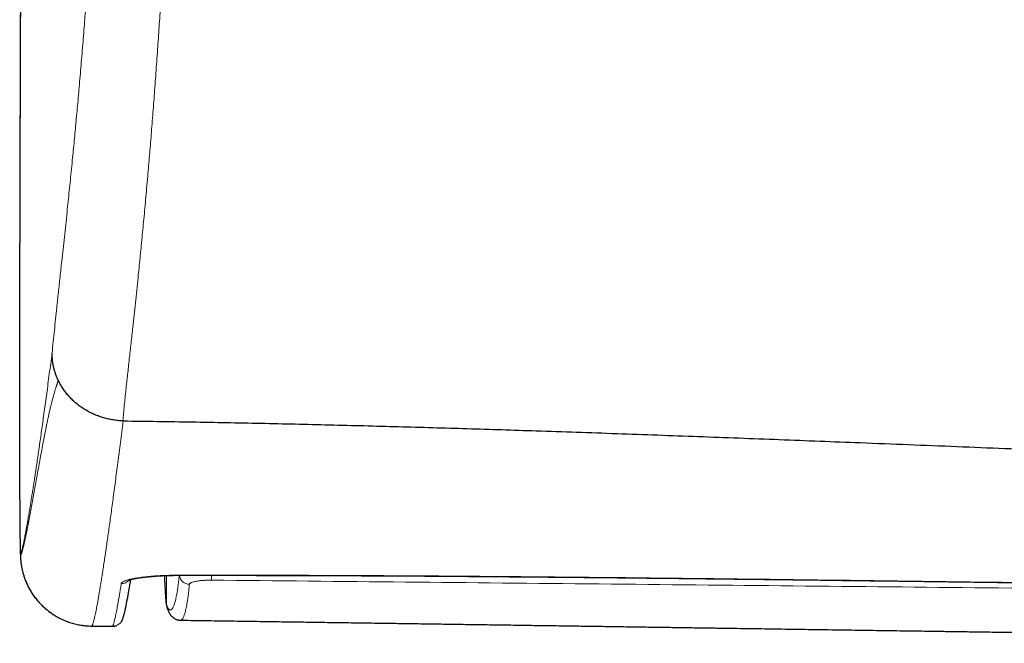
# Model space of a CAD drawing. Header units: millimetres. Extents: x 8 to 769, y 12 to 448.
# Tile 25 of 52: x 291 to 320, y 379 to 397. Entities that reach past the tile are written whole.
import ezdxf

# ---------------------------------------------------------------- set-up
doc = ezdxf.new("R2010")
doc.units = ezdxf.units.MM

msp = doc.modelspace()

# ---------------------------------------------------------------- linework, layer by layer
at = {"color": 252, "linetype": 'Continuous', "lineweight": 0}
for p, q in [((295.068, 380.519), (295.068, 379.671)), ((295.066, 379.678), (295.068, 379.671)), ((295.086, 379.568), (295.084, 379.576)), ((292.891, 379.044), (293.499, 379.039))]:
    msp.add_line(p, q, dxfattribs=at)
at = {"color": 7, "linetype": 'Continuous', "lineweight": 30}
msp.add_line((295.084, 379.576), (295.083, 379.578), dxfattribs=at)
at = {"color": 252, "linetype": 'Continuous', "lineweight": 0, "flags": 128}
msp.add_lwpolyline([(295.431, 380.526), (295.43, 380.526), (295.428, 380.529)], dxfattribs=at)
at = {"color": 252, "linetype": 'Continuous', "lineweight": 0}
for centre, radius, start, end in [((290.788, 387.335), 0.00234, 172.2681, 181.3939), ((292.907, 381.144), 2.1, 179.8076, 180.9413), ((292.907, 381.144), 2.1, 180.9431, 269.552), ((295.742, 380.562), 0.299, 186.9914, 268.9289), ((297.15, 380.521), 0.774, 179.6741, 190.1724), ((293.753, 380.585), 0.3, 269.3371, 318.1448), ((295.367, 379.671), 0.299, 179.9467, 198.0622), ((293.501, 379.339), 0.3, 269.4966, 330.0612)]:
    msp.add_arc(centre, radius, start, end, dxfattribs=at)
for points, knots in [([(296.082, 432.891), (296.082, 432.71), (296.081, 432.349), (296.079, 431.803), (296.077, 431.254), (296.074, 430.703), (296.07, 430.147), (296.065, 429.587), (296.06, 429.023), (296.054, 428.456), (296.047, 427.886), (296.04, 427.337), (296.032, 426.808), (296.025, 426.302), (296.016, 425.793), (296.007, 425.282), (295.998, 424.77), (295.988, 424.257), (295.977, 423.741), (295.966, 423.225), (295.955, 422.708), (295.943, 422.189), (295.93, 421.67), (295.917, 421.151), (295.904, 420.631), (295.89, 420.11), (295.875, 419.578), (295.859, 419.034), (295.843, 418.479), (295.826, 417.924), (295.809, 417.369), (295.79, 416.781), (295.77, 416.16), (295.748, 415.506), (295.726, 414.853), (295.702, 414.201), (295.679, 413.549), (295.655, 412.898), (295.63, 412.249), (295.606, 411.6), (295.58, 410.953), (295.554, 410.307), (295.528, 409.662), (295.501, 409.02), (295.474, 408.378), (295.447, 407.739), (295.419, 407.102), (295.39, 406.467), (295.362, 405.835), (295.334, 405.247), (295.309, 404.702), (295.285, 404.2), (295.26, 403.7), (295.236, 403.202), (295.211, 402.707), (295.185, 402.214), (295.16, 401.726), (295.136, 401.274), (295.113, 400.858), (295.092, 400.476), (295.071, 400.098), (295.049, 399.724), (295.028, 399.353), (295.006, 398.986), (294.984, 398.623), (294.962, 398.264), (294.94, 397.909), (294.918, 397.559), (294.896, 397.214), (294.874, 396.873), (294.852, 396.537), (294.829, 396.205), (294.806, 395.87), (294.782, 395.53), (294.758, 395.188), (294.733, 394.851), (294.709, 394.52), (294.684, 394.193), (294.659, 393.871), (294.634, 393.551), (294.609, 393.239), (294.583, 392.932), (294.558, 392.632), (294.532, 392.318), (294.503, 391.992), (294.473, 391.655), (294.443, 391.326), (294.413, 391.004), (294.384, 390.69), (294.354, 390.383), (294.325, 390.082), (294.295, 389.787), (294.266, 389.499), (294.234, 389.183), (294.199, 388.842), (294.16, 388.477), (294.122, 388.119), (294.08, 387.727), (294.034, 387.301), (293.982, 386.841), (293.931, 386.386), (293.882, 385.934), (293.835, 385.484), (293.807, 385.184), (293.793, 385.034)], [0, 0, 0, 0, 0.0100366, 0.0200746, 0.0301127, 0.0401499, 0.0501859, 0.0602765, 0.0703694, 0.0804627, 0.0905548, 0.1006447, 0.1094836, 0.1183245, 0.1271659, 0.1360067, 0.1448455, 0.1536842, 0.1625248, 0.171366, 0.1802068, 0.1890457, 0.1978824, 0.2067205, 0.2155593, 0.2243977, 0.2332347, 0.2426547, 0.2520759, 0.2614976, 0.2709191, 0.2803394, 0.2914509, 0.3025643, 0.3136787, 0.3247932, 0.3359068, 0.3470184, 0.35813, 0.3692435, 0.3803579, 0.3914722, 0.4025854, 0.4136968, 0.4248119, 0.4359298, 0.4470489, 0.4581675, 0.4692844, 0.4803989, 0.4893633, 0.4983289, 0.5072943, 0.5162585, 0.5252646, 0.5342725, 0.54328, 0.5522857, 0.5595003, 0.5667166, 0.5739333, 0.5811494, 0.5883639, 0.5955796, 0.6027971, 0.6100153, 0.6172328, 0.6244484, 0.6316641, 0.6388817, 0.6460999, 0.6533175, 0.6605333, 0.6683795, 0.6762278, 0.6840771, 0.6919257, 0.6997721, 0.7077956, 0.7158214, 0.7238487, 0.7318762, 0.7399026, 0.7479265, 0.7575492, 0.7671738, 0.7767995, 0.7864248, 0.796048, 0.8056663, 0.8152855, 0.8249055, 0.8345254, 0.8441441, 0.8570401, 0.8699369, 0.8828341, 0.8957306, 0.9131082, 0.9304861, 0.9478645, 0.9652432, 0.9826219, 1, 1, 1, 1]), ([(291.729, 387.012), (291.751, 387.233), (291.795, 387.676), (291.857, 388.266), (291.912, 388.786), (291.961, 389.236), (292.006, 389.656), (292.048, 390.043), (292.086, 390.399), (292.125, 390.761), (292.162, 391.107), (292.196, 391.436), (292.229, 391.747), (292.261, 392.065), (292.294, 392.39), (292.325, 392.702), (292.355, 392.999), (292.382, 393.28), (292.409, 393.566), (292.436, 393.859), (292.464, 394.158), (292.492, 394.465), (292.519, 394.778), (292.547, 395.098), (292.575, 395.426), (292.603, 395.761), (292.631, 396.104), (292.657, 396.435), (292.682, 396.755), (292.706, 397.062), (292.729, 397.374), (292.752, 397.691), (292.777, 398.033), (292.803, 398.401), (292.83, 398.796), (292.857, 399.198), (292.884, 399.606), (292.911, 400.021), (292.937, 400.441), (292.963, 400.867), (292.989, 401.298), (293.015, 401.734), (293.04, 402.174), (293.065, 402.619), (293.09, 403.08), (293.116, 403.558), (293.142, 404.052), (293.168, 404.55), (293.194, 405.066), (293.221, 405.601), (293.248, 406.153), (293.274, 406.709), (293.3, 407.267), (293.326, 407.827), (293.354, 408.426), (293.382, 409.065), (293.412, 409.744), (293.442, 410.425), (293.471, 411.107), (293.499, 411.791), (293.527, 412.477), (293.555, 413.163), (293.582, 413.852), (293.609, 414.541), (293.634, 415.205), (293.658, 415.846), (293.68, 416.461), (293.702, 417.078), (293.723, 417.694), (293.744, 418.311), (293.764, 418.904), (293.782, 419.475), (293.799, 420.022), (293.816, 420.569), (293.831, 421.115), (293.847, 421.661), (293.861, 422.206), (293.875, 422.75), (293.889, 423.294), (293.901, 423.836), (293.913, 424.376), (293.924, 424.914), (293.934, 425.451), (293.943, 425.985), (293.952, 426.517), (293.959, 427.029), (293.965, 427.521), (293.971, 427.993), (293.976, 428.462), (293.98, 428.93), (293.984, 429.395), (293.988, 429.895), (293.991, 430.428), (293.994, 430.994), (293.996, 431.558), (293.997, 431.931), (293.997, 432.118)], [0, 0, 0, 0, 0.027077, 0.054153, 0.072205, 0.090257, 0.108309, 0.121851, 0.135393, 0.148935, 0.162476, 0.173367, 0.184259, 0.195152, 0.206043, 0.216933, 0.225693, 0.234455, 0.243217, 0.251977, 0.26074, 0.269504, 0.278268, 0.287031, 0.295796, 0.304563, 0.31333, 0.322095, 0.329496, 0.3369, 0.344304, 0.351708, 0.359109, 0.367876, 0.376646, 0.385416, 0.394183, 0.40295, 0.41172, 0.420489, 0.429256, 0.438021, 0.446788, 0.455556, 0.464321, 0.47382, 0.483321, 0.492822, 0.502321, 0.512696, 0.523073, 0.533452, 0.543831, 0.554209, 0.564585, 0.577029, 0.589475, 0.601922, 0.614369, 0.626814, 0.639257, 0.651701, 0.664146, 0.676591, 0.689034, 0.700113, 0.711196, 0.722279, 0.733361, 0.744443, 0.755522, 0.765351, 0.775182, 0.785013, 0.794843, 0.804672, 0.814504, 0.824339, 0.834175, 0.84401, 0.853842, 0.863676, 0.873512, 0.88335, 0.893186, 0.90302, 0.911872, 0.920726, 0.929581, 0.938436, 0.947291, 0.956143, 0.967106, 0.978071, 0.989036, 1, 1, 1, 1]), ([(290.938, 418.669), (290.933, 418.017), (290.923, 416.712), (290.908, 414.755), (290.894, 412.799), (290.881, 410.841), (290.869, 408.884), (290.858, 406.926), (290.847, 404.968), (290.837, 403.009), (290.829, 401.051), (290.82, 399.091), (290.813, 397.132), (290.806, 395.172), (290.8, 393.213), (290.795, 391.253), (290.79, 389.294), (290.787, 387.988), (290.786, 387.335)], [0, 0, 0, 0, 0.062461, 0.124922, 0.187383, 0.249843, 0.312319, 0.374795, 0.437271, 0.499746, 0.562269, 0.624793, 0.687316, 0.749839, 0.812379, 0.874919, 0.93746, 1, 1, 1, 1]), ([(290.786, 387.335), (290.786, 387.247), (290.785, 387.07), (290.785, 386.805), (290.785, 386.542), (290.784, 386.296), (290.784, 386.067), (290.784, 385.855), (290.784, 385.645), (290.784, 385.438), (290.784, 385.218), (290.783, 384.987), (290.783, 384.746), (290.784, 384.509), (290.784, 384.292), (290.784, 384.093), (290.784, 383.911), (290.784, 383.733), (290.784, 383.559), (290.785, 383.379), (290.785, 383.192), (290.785, 383.002), (290.786, 382.819), (290.786, 382.654), (290.787, 382.507), (290.787, 382.375), (290.788, 382.25), (290.788, 382.13), (290.789, 382.009), (290.79, 381.888), (290.791, 381.769), (290.792, 381.66), (290.793, 381.567), (290.794, 381.488), (290.795, 381.421), (290.796, 381.362), (290.797, 381.309), (290.799, 381.262), (290.8, 381.22), (290.802, 381.187), (290.803, 381.164), (290.805, 381.151), (290.806, 381.151), (290.807, 381.151)], [0, 0, 0, 0, 0.026758, 0.05354, 0.080321, 0.107079, 0.129105, 0.15115, 0.173202, 0.195247, 0.217273, 0.244031, 0.270813, 0.297594, 0.324353, 0.346379, 0.368425, 0.390477, 0.412523, 0.434549, 0.461304, 0.488081, 0.514859, 0.541613, 0.563635, 0.585676, 0.607724, 0.629765, 0.651786, 0.678569, 0.705375, 0.73218, 0.758963, 0.781006, 0.803069, 0.825139, 0.847202, 0.869245, 0.895375, 0.921536, 0.947709, 0.97387, 1, 1, 1, 1]), ([(290.807, 381.151), (290.81, 381.156), (290.815, 381.166), (290.824, 381.189), (290.834, 381.22), (290.845, 381.258), (290.857, 381.303), (290.87, 381.356), (290.884, 381.417), (290.899, 381.483), (290.914, 381.555), (290.929, 381.63), (290.945, 381.713), (290.962, 381.805), (290.981, 381.907), (291.001, 382.022), (291.023, 382.145), (291.046, 382.277), (291.069, 382.417), (291.093, 382.562), (291.117, 382.71), (291.141, 382.861), (291.166, 383.019), (291.191, 383.184), (291.218, 383.358), (291.246, 383.54), (291.274, 383.73), (291.303, 383.929), (291.333, 384.135), (291.365, 384.351), (291.397, 384.575), (291.43, 384.809), (291.464, 385.052), (291.499, 385.303), (291.535, 385.564), (291.572, 385.834), (291.609, 386.114), (291.648, 386.403), (291.688, 386.701), (291.715, 386.908), (291.729, 387.012)], [0, 0, 0, 0, 0.028063, 0.056128, 0.084192, 0.112255, 0.140342, 0.168429, 0.196516, 0.224603, 0.249997, 0.275392, 0.300788, 0.326182, 0.354115, 0.382049, 0.409984, 0.437919, 0.465854, 0.493786, 0.518962, 0.54414, 0.569318, 0.594496, 0.619673, 0.644896, 0.670122, 0.695348, 0.720573, 0.745797, 0.771184, 0.796572, 0.821961, 0.84735, 0.872737, 0.898188, 0.923641, 0.949096, 0.974549, 1, 1, 1, 1]), ([(291.913, 386.21), (291.913, 386.207), (291.912, 386.202), (291.91, 386.195), (291.908, 386.189), (291.907, 386.185), (291.906, 386.182), (291.905, 386.182), (291.904, 386.182), (291.904, 386.182), (291.904, 386.182), (291.903, 386.183), (291.903, 386.183), (291.903, 386.184), (291.902, 386.185), (291.902, 386.186), (291.902, 386.188), (291.901, 386.188), (291.901, 386.189), (291.901, 386.189), (291.901, 386.19), (291.9, 386.19), (291.899, 386.19), (291.898, 386.189), (291.896, 386.185), (291.894, 386.179), (291.891, 386.171), (291.889, 386.162), (291.886, 386.151), (291.882, 386.138), (291.878, 386.123), (291.874, 386.108), (291.869, 386.093), (291.864, 386.079), (291.859, 386.064), (291.854, 386.048), (291.846, 386.024), (291.836, 385.992), (291.823, 385.951), (291.81, 385.907), (291.796, 385.861), (291.782, 385.812), (291.768, 385.761), (291.754, 385.709), (291.74, 385.657), (291.727, 385.607), (291.715, 385.559), (291.702, 385.509), (291.69, 385.457), (291.677, 385.404), (291.664, 385.35), (291.651, 385.294), (291.638, 385.236), (291.626, 385.181), (291.614, 385.127), (291.603, 385.077), (291.592, 385.025), (291.581, 384.972), (291.57, 384.921), (291.56, 384.873), (291.551, 384.828), (291.542, 384.782), (291.532, 384.736), (291.522, 384.685), (291.512, 384.63), (291.5, 384.572), (291.489, 384.512), (291.477, 384.451), (291.465, 384.388), (291.453, 384.323), (291.441, 384.262), (291.43, 384.204), (291.42, 384.15), (291.41, 384.095), (291.399, 384.038), (291.389, 383.98), (291.378, 383.921), (291.368, 383.864), (291.358, 383.808), (291.348, 383.754), (291.338, 383.699), (291.328, 383.643), (291.317, 383.586), (291.307, 383.528), (291.296, 383.469), (291.287, 383.414), (291.277, 383.362), (291.269, 383.314), (291.26, 383.265), (291.251, 383.216), (291.242, 383.166), (291.233, 383.115), (291.224, 383.064), (291.215, 383.012), (291.205, 382.958), (291.195, 382.904), (291.186, 382.849), (291.176, 382.793), (291.165, 382.737), (291.155, 382.681), (291.145, 382.626), (291.135, 382.572), (291.126, 382.519), (291.116, 382.466), (291.106, 382.413), (291.097, 382.36), (291.088, 382.312), (291.08, 382.271), (291.073, 382.235), (291.066, 382.199), (291.06, 382.163), (291.054, 382.132), (291.049, 382.107), (291.045, 382.087), (291.042, 382.068), (291.038, 382.048), (291.034, 382.027), (291.03, 382.006), (291.025, 381.981), (291.019, 381.951), (291.012, 381.916), (291.005, 381.881), (290.998, 381.846), (290.991, 381.812), (290.984, 381.778), (290.977, 381.741), (290.969, 381.701), (290.96, 381.659), (290.951, 381.618), (290.943, 381.578), (290.934, 381.538), (290.925, 381.5), (290.917, 381.464), (290.909, 381.43), (290.902, 381.398), (290.894, 381.367), (290.887, 381.337), (290.88, 381.309), (290.872, 381.282), (290.865, 381.257), (290.859, 381.233), (290.852, 381.211), (290.845, 381.191), (290.839, 381.173), (290.833, 381.158), (290.828, 381.145), (290.824, 381.135), (290.819, 381.127), (290.815, 381.119), (290.811, 381.113), (290.809, 381.111), (290.807, 381.109)], [0, 0, 0, 0, 0.000749, 0.001366, 0.00201, 0.002469, 0.002775, 0.002957, 0.003012, 0.00305, 0.003064, 0.003077, 0.003088, 0.0031, 0.003125, 0.003209, 0.003234, 0.003246, 0.003258, 0.00327, 0.003283, 0.003318, 0.00344, 0.003636, 0.004161, 0.004879, 0.005753, 0.006747, 0.007823, 0.008945, 0.010711, 0.012353, 0.013784, 0.015492, 0.01717, 0.018975, 0.020811, 0.025244, 0.029834, 0.034592, 0.039838, 0.045263, 0.050892, 0.056728, 0.062787, 0.067998, 0.073377, 0.078933, 0.084675, 0.090616, 0.096656, 0.102906, 0.109385, 0.116123, 0.121683, 0.127406, 0.133308, 0.139396, 0.145678, 0.150759, 0.155971, 0.161309, 0.16679, 0.172445, 0.179195, 0.186115, 0.193258, 0.200652, 0.208293, 0.216195, 0.224374, 0.231003, 0.237814, 0.244813, 0.252028, 0.259478, 0.267126, 0.274995, 0.282077, 0.289349, 0.296817, 0.30449, 0.312377, 0.320485, 0.328823, 0.337399, 0.344313, 0.351393, 0.358635, 0.366024, 0.373584, 0.3814, 0.389381, 0.397509, 0.406158, 0.415029, 0.424123, 0.433453, 0.443026, 0.452849, 0.462932, 0.47241, 0.48212, 0.492069, 0.502265, 0.512713, 0.523426, 0.530777, 0.538242, 0.545827, 0.553578, 0.561483, 0.565929, 0.570348, 0.57479, 0.579377, 0.584234, 0.589105, 0.593809, 0.602213, 0.610928, 0.619816, 0.628811, 0.637963, 0.647278, 0.656749, 0.669033, 0.681583, 0.694401, 0.707494, 0.720865, 0.734518, 0.748458, 0.761492, 0.774772, 0.788302, 0.802085, 0.816121, 0.830415, 0.844966, 0.859777, 0.874849, 0.890182, 0.905779, 0.921638, 0.934283, 0.947092, 0.960062, 0.97319, 0.986516, 1, 1, 1, 1]), ([(293.803, 385.034), (293.803, 385.034), (293.79, 384.926), (293.763, 384.713), (293.723, 384.404), (293.685, 384.104), (293.648, 383.814), (293.611, 383.534), (293.575, 383.264), (293.541, 383.002), (293.507, 382.75), (293.474, 382.507), (293.442, 382.273), (293.411, 382.048), (293.381, 381.832), (293.352, 381.625), (293.323, 381.427), (293.296, 381.238), (293.268, 381.05), (293.24, 380.864), (293.213, 380.682), (293.186, 380.51), (293.161, 380.349), (293.136, 380.198), (293.113, 380.057), (293.09, 379.925), (293.069, 379.804), (293.049, 379.691), (293.029, 379.588), (293.011, 379.494), (292.994, 379.409), (292.978, 379.333), (292.962, 379.266), (292.948, 379.208), (292.935, 379.158), (292.922, 379.117), (292.911, 379.084), (292.9, 379.059), (292.894, 379.049), (292.891, 379.044)], [0, 0, 0, 0, 0.000002, 0.025774, 0.051549, 0.077323, 0.103096, 0.128915, 0.154736, 0.180556, 0.206375, 0.232322, 0.25827, 0.284218, 0.310165, 0.336149, 0.362135, 0.38812, 0.414105, 0.443256, 0.47241, 0.501564, 0.530718, 0.55987, 0.589084, 0.618301, 0.647518, 0.676735, 0.70595, 0.735331, 0.764713, 0.794097, 0.823479, 0.852861, 0.882288, 0.911716, 0.941145, 0.970573, 1, 1, 1, 1]), ([(290.807, 381.109), (290.807, 381.11), (290.807, 381.11), (290.806, 381.114), (290.805, 381.119), (290.804, 381.126), (290.803, 381.135), (290.803, 381.146), (290.802, 381.159), (290.801, 381.175), (290.8, 381.191), (290.8, 381.209), (290.799, 381.229), (290.798, 381.252), (290.798, 381.279), (290.797, 381.31), (290.796, 381.345), (290.795, 381.383), (290.795, 381.425), (290.794, 381.473), (290.793, 381.527), (290.793, 381.588), (290.792, 381.653), (290.791, 381.721), (290.791, 381.793), (290.79, 381.872), (290.789, 381.958), (290.789, 382.053), (290.788, 382.156), (290.788, 382.267), (290.787, 382.383), (290.787, 382.502), (290.786, 382.621), (290.786, 382.704), (290.786, 382.743)], [0, 0, 0, 0, 0.021145, 0.043846, 0.068359, 0.094941, 0.117449, 0.141523, 0.167294, 0.194896, 0.216205, 0.238668, 0.262415, 0.287554, 0.314116, 0.342209, 0.371947, 0.40075, 0.431121, 0.463155, 0.496941, 0.53255, 0.57005, 0.603561, 0.638554, 0.675086, 0.713221, 0.752968, 0.794058, 0.836451, 0.880147, 0.920381, 0.961585, 1, 1, 1, 1]), ([(293.749, 380.285), (293.751, 380.291), (293.755, 380.302), (293.771, 380.319), (293.794, 380.336), (293.826, 380.353), (293.865, 380.369), (293.913, 380.385), (293.968, 380.401), (294.031, 380.416), (294.101, 380.431), (294.177, 380.444), (294.26, 380.457), (294.349, 380.469), (294.444, 380.481), (294.543, 380.491), (294.647, 380.5), (294.755, 380.508), (294.866, 380.514), (294.98, 380.52), (295.097, 380.524), (295.211, 380.527), (295.321, 380.529), (295.392, 380.529), (295.428, 380.529)], [0, 0, 0, 0, 0.046195, 0.092548, 0.138954, 0.185307, 0.231502, 0.277707, 0.324072, 0.370491, 0.416854, 0.463057, 0.50902, 0.555144, 0.601321, 0.647442, 0.693402, 0.738752, 0.784262, 0.829824, 0.875332, 0.92068, 0.96034, 1, 1, 1, 1]), ([(295.007, 380.517), (295.008, 380.498), (295.01, 380.441), (295.014, 380.353), (295.019, 380.252), (295.023, 380.16), (295.028, 380.075), (295.032, 379.997), (295.037, 379.927), (295.042, 379.865), (295.046, 379.811), (295.051, 379.766), (295.056, 379.727), (295.061, 379.697), (295.064, 379.684), (295.066, 379.678)], [0, 0, 0, 0, 0.037329, 0.115102, 0.192933, 0.270785, 0.348619, 0.426393, 0.50619, 0.586047, 0.665926, 0.745785, 0.825583, 0.912739, 1, 1, 1, 1]), ([(295.068, 379.671), (295.068, 379.671), (295.073, 379.655), (295.084, 379.626), (295.101, 379.588), (295.118, 379.558), (295.136, 379.535), (295.155, 379.52), (295.174, 379.513), (295.193, 379.516), (295.213, 379.527), (295.233, 379.547), (295.252, 379.576), (295.27, 379.611), (295.286, 379.652), (295.303, 379.7), (295.32, 379.756), (295.336, 379.82), (295.352, 379.893), (295.368, 379.977), (295.384, 380.071), (295.398, 380.167), (295.411, 380.262), (295.422, 380.353), (295.432, 380.441), (295.438, 380.501), (295.44, 380.526)], [0, 0, 0, 0, 0.000003, 0.050125, 0.100249, 0.150373, 0.200496, 0.250617, 0.300745, 0.350877, 0.40101, 0.451141, 0.501268, 0.543049, 0.584836, 0.626623, 0.66841, 0.710194, 0.751974, 0.794909, 0.837846, 0.880781, 0.913038, 0.945297, 0.977556, 1, 1, 1, 1]), ([(295.428, 380.529), (295.627, 380.529), (296.625, 380.53), (298.687, 380.528), (301.613, 380.516), (304.805, 380.493), (308.18, 380.461), (311.737, 380.421), (315.477, 380.374), (319.216, 380.324), (322.955, 380.274), (326.694, 380.227), (330.121, 380.188), (333.236, 380.157), (336.04, 380.134), (338.843, 380.117), (340.712, 380.114), (341.647, 380.112)], [0, 0, 0, 0, 0.012947, 0.064736, 0.133789, 0.202842, 0.271894, 0.352794, 0.433694, 0.514593, 0.595493, 0.676393, 0.757292, 0.817969, 0.878646, 0.939323, 1, 1, 1, 1]), ([(293.499, 379.039), (293.501, 379.044), (293.506, 379.054), (293.515, 379.078), (293.525, 379.11), (293.536, 379.149), (293.548, 379.196), (293.561, 379.252), (293.575, 379.315), (293.59, 379.387), (293.606, 379.468), (293.623, 379.557), (293.641, 379.655), (293.661, 379.762), (293.681, 379.878), (293.703, 380.004), (293.725, 380.138), (293.741, 380.236), (293.749, 380.285)], [0, 0, 0, 0, 0.06235, 0.124702, 0.187054, 0.249404, 0.311808, 0.374213, 0.436619, 0.499022, 0.561608, 0.624196, 0.686783, 0.749369, 0.812025, 0.874684, 0.937343, 1, 1, 1, 1]), ([(295.736, 380.263), (295.732, 380.217), (295.723, 380.126), (295.709, 380.003), (295.695, 379.89), (295.68, 379.787), (295.665, 379.694), (295.65, 379.611), (295.634, 379.536), (295.618, 379.47), (295.601, 379.412), (295.585, 379.363), (295.568, 379.321), (295.551, 379.283), (295.532, 379.253), (295.512, 379.23), (295.493, 379.217), (295.48, 379.215), (295.474, 379.215)], [0, 0, 0, 0, 0.059599, 0.119209, 0.178826, 0.238445, 0.298059, 0.357661, 0.417237, 0.476819, 0.536404, 0.595992, 0.655576, 0.715153, 0.786629, 0.85811, 0.929593, 1, 1, 1, 1]), ([(296.388, 380.384), (296.362, 380.384), (296.311, 380.384), (296.235, 380.382), (296.163, 380.379), (296.093, 380.373), (296.028, 380.366), (295.968, 380.358), (295.913, 380.348), (295.865, 380.337), (295.823, 380.325), (295.789, 380.312), (295.763, 380.298), (295.747, 380.285), (295.738, 380.273), (295.737, 380.266), (295.736, 380.263)], [0, 0, 0, 0, 0.073595, 0.147431, 0.221029, 0.294697, 0.368601, 0.442276, 0.516716, 0.591388, 0.665836, 0.741819, 0.818037, 0.894027, 0.947013, 1, 1, 1, 1]), ([(341.611, 379.937), (339.728, 379.955), (335.961, 379.993), (330.309, 380.048), (324.657, 380.104), (319.004, 380.16), (313.351, 380.217), (307.697, 380.273), (302.042, 380.329), (298.273, 380.366), (296.388, 380.384)], [0, 0, 0, 0, 0.1249977, 0.2499955, 0.3749941, 0.4999928, 0.6249944, 0.749996, 0.874998, 1, 1, 1, 1])]:
    msp.add_open_spline(points, degree=3, knots=knots, dxfattribs=at)
at = {"color": 7, "linetype": 'Continuous', "lineweight": 30}
for points, knots in [([(290.786, 387.335), (290.787, 387.994), (290.79, 389.313), (290.795, 391.29), (290.8, 393.265), (290.806, 395.238), (290.812, 396.923), (290.816, 397.95), (290.817, 398.32)], [0, 0, 0, 0, 0.180197, 0.360161, 0.53996, 0.719591, 0.899058, 1, 1, 1, 1]), ([(290.786, 382.743), (290.786, 382.747), (290.786, 382.795), (290.786, 382.893), (290.785, 383.037), (290.785, 383.188), (290.785, 383.345), (290.784, 383.509), (290.784, 383.68), (290.784, 383.858), (290.784, 384.042), (290.784, 384.231), (290.784, 384.425), (290.783, 384.622), (290.783, 384.823), (290.783, 385.026), (290.784, 385.233), (290.784, 385.452), (290.784, 385.681), (290.784, 385.92), (290.784, 386.159), (290.784, 386.397), (290.785, 386.635), (290.785, 386.87), (290.785, 387.103), (290.786, 387.258), (290.786, 387.335)], [0, 0, 0, 0, 0.0033671, 0.0423385, 0.0820974, 0.1218975, 0.1624335, 0.2035575, 0.2449508, 0.2873438, 0.3299594, 0.3727723, 0.4157678, 0.4589391, 0.501505, 0.5442278, 0.5871003, 0.6298427, 0.6779648, 0.7256044, 0.7727505, 0.819387, 0.8654885, 0.9110022, 0.9558632, 1, 1, 1, 1]), ([(291.913, 386.21), (291.898, 386.242), (291.869, 386.306), (291.831, 386.405), (291.799, 386.506), (291.773, 386.606), (291.754, 386.702), (291.74, 386.797), (291.732, 386.892), (291.729, 386.964), (291.729, 387.004), (291.729, 387.012)], [0, 0, 0, 0, 0.126305, 0.25261, 0.380392, 0.508173, 0.623127, 0.73808, 0.854141, 0.970203, 1, 1, 1, 1]), ([(293.793, 385.034), (293.746, 385.037), (293.652, 385.041), (293.511, 385.06), (293.372, 385.086), (293.235, 385.121), (293.101, 385.164), (292.97, 385.215), (292.843, 385.275), (292.72, 385.342), (292.602, 385.417), (292.49, 385.498), (292.385, 385.587), (292.285, 385.681), (292.193, 385.782), (292.107, 385.888), (292.033, 385.995), (291.967, 386.102), (291.931, 386.174), (291.913, 386.21)], [0, 0, 0, 0, 0.059349, 0.118901, 0.178522, 0.238074, 0.297423, 0.35677, 0.416319, 0.475938, 0.535487, 0.594835, 0.654228, 0.713822, 0.773486, 0.833081, 0.892474, 0.946237, 1, 1, 1, 1]), ([(293.793, 385.034), (293.794, 385.034), (293.796, 385.034), (293.798, 385.034), (293.801, 385.034), (293.803, 385.034), (293.803, 385.034)], [0, 0, 0, 0, 0.250009, 0.499938, 0.749954, 1, 1, 1, 1]), ([(293.803, 385.034), (294.473, 385.025), (295.811, 385.006), (297.819, 384.967), (299.826, 384.921), (301.834, 384.869), (303.842, 384.81), (305.97, 384.743), (308.216, 384.666), (310.582, 384.58), (312.947, 384.491), (315.462, 384.393), (318.125, 384.287), (320.937, 384.176), (323.746, 384.067), (326.554, 383.962), (329.359, 383.863), (331.751, 383.786), (333.732, 383.729), (335.302, 383.687), (336.873, 383.651), (338.447, 383.62), (340.023, 383.596), (341.573, 383.578), (343.097, 383.568), (344.595, 383.565), (346.097, 383.57), (347.601, 383.578), (348.955, 383.584), (350.158, 383.586), (351.208, 383.582), (352.255, 383.573), (353.224, 383.557), (354.115, 383.535), (354.928, 383.508), (355.738, 383.474), (356.49, 383.435), (357.185, 383.392), (357.823, 383.346), (358.457, 383.294), (359.088, 383.235), (359.712, 383.169), (360.329, 383.097), (360.938, 383.019), (361.545, 382.935), (361.949, 382.874), (362.15, 382.843)], [0, 0, 0, 0, 0.029343, 0.058693, 0.088049, 0.11741, 0.146773, 0.176138, 0.210747, 0.245351, 0.279949, 0.314537, 0.355696, 0.396831, 0.437936, 0.479006, 0.520034, 0.56102, 0.583966, 0.60692, 0.629893, 0.652895, 0.675937, 0.69903, 0.72086, 0.742754, 0.764715, 0.786713, 0.808712, 0.824092, 0.839442, 0.854749, 0.870003, 0.881944, 0.89384, 0.905686, 0.917479, 0.926872, 0.936227, 0.945542, 0.954816, 0.964048, 0.973078, 0.982077, 0.99105, 1, 1, 1, 1]), ([(290.786, 382.741), (290.786, 382.736), (290.786, 382.701), (290.786, 382.639), (290.787, 382.555), (290.787, 382.474), (290.787, 382.394), (290.787, 382.316), (290.788, 382.241), (290.788, 382.167), (290.789, 382.096), (290.789, 382.027), (290.789, 381.959), (290.79, 381.894), (290.79, 381.832), (290.791, 381.771), (290.791, 381.713), (290.792, 381.656), (290.792, 381.602), (290.793, 381.55), (290.794, 381.5), (290.794, 381.452), (290.795, 381.406), (290.796, 381.362), (290.797, 381.319), (290.797, 381.277), (290.798, 381.235), (290.8, 381.189), (290.801, 381.145), (290.803, 381.107), (290.804, 381.078), (290.805, 381.055), (290.807, 381.034), (290.808, 381.014), (290.81, 380.994), (290.811, 380.974), (290.813, 380.955), (290.815, 380.934), (290.818, 380.913), (290.82, 380.891), (290.823, 380.868), (290.827, 380.844), (290.831, 380.818), (290.835, 380.791), (290.841, 380.761), (290.847, 380.729), (290.854, 380.694), (290.863, 380.657), (290.873, 380.615), (290.885, 380.571), (290.9, 380.523), (290.916, 380.471), (290.935, 380.417), (290.957, 380.36), (290.982, 380.302), (291.009, 380.242), (291.038, 380.183), (291.07, 380.123), (291.105, 380.064), (291.141, 380.005), (291.179, 379.948), (291.22, 379.891), (291.262, 379.836), (291.307, 379.782), (291.353, 379.73), (291.401, 379.679), (291.451, 379.629), (291.502, 379.581), (291.555, 379.535), (291.61, 379.491), (291.668, 379.447), (291.73, 379.404), (291.795, 379.361), (291.862, 379.321), (291.93, 379.284), (291.999, 379.249), (292.069, 379.217), (292.14, 379.188), (292.212, 379.161), (292.285, 379.137), (292.358, 379.116), (292.431, 379.097), (292.505, 379.082), (292.58, 379.068), (292.654, 379.058), (292.729, 379.05), (292.804, 379.046), (292.857, 379.043), (292.886, 379.044), (292.89, 379.044)], [0, 0, 0, 0, 0.003284, 0.020844, 0.038408, 0.055984, 0.073585, 0.091225, 0.108906, 0.126533, 0.144245, 0.162015, 0.179815, 0.197619, 0.215395, 0.23309, 0.251106, 0.269135, 0.287203, 0.305341, 0.323584, 0.341977, 0.360579, 0.379471, 0.398769, 0.418657, 0.439446, 0.461746, 0.490749, 0.511442, 0.52364, 0.534136, 0.543073, 0.55084, 0.557714, 0.563902, 0.569559, 0.574811, 0.579762, 0.584503, 0.589116, 0.593677, 0.59824, 0.602868, 0.607632, 0.612601, 0.617848, 0.62344, 0.629441, 0.635905, 0.642862, 0.650314, 0.658223, 0.666524, 0.675134, 0.683977, 0.692987, 0.702115, 0.711328, 0.7206, 0.729914, 0.739261, 0.74863, 0.758017, 0.767418, 0.776829, 0.786249, 0.795676, 0.805108, 0.814546, 0.823987, 0.834501, 0.845003, 0.855464, 0.865885, 0.876268, 0.886615, 0.896928, 0.907208, 0.917456, 0.927673, 0.937862, 0.948021, 0.958153, 0.968257, 0.978335, 0.988387, 0.998413, 1, 1, 1, 1]), ([(293.761, 379.189), (293.763, 379.192), (293.767, 379.2), (293.773, 379.211), (293.78, 379.225), (293.786, 379.241), (293.794, 379.259), (293.802, 379.283), (293.811, 379.311), (293.82, 379.343), (293.829, 379.374), (293.837, 379.407), (293.846, 379.442), (293.854, 379.48), (293.863, 379.519), (293.872, 379.56), (293.881, 379.603), (293.89, 379.648), (293.9, 379.696), (293.909, 379.745), (293.919, 379.797), (293.929, 379.851), (293.94, 379.907), (293.95, 379.966), (293.961, 380.027), (293.972, 380.09), (293.984, 380.155), (293.996, 380.223), (294.007, 380.292), (294.017, 380.352), (294.024, 380.389), (294.026, 380.402)], [0, 0, 0, 0, 0.008745, 0.024135, 0.042159, 0.063736, 0.090425, 0.125339, 0.176424, 0.223011, 0.265856, 0.306418, 0.349388, 0.390667, 0.430807, 0.470139, 0.508858, 0.547088, 0.58487, 0.622307, 0.659424, 0.696255, 0.732825, 0.769155, 0.805263, 0.841162, 0.876866, 0.912384, 0.947675, 0.982787, 1, 1, 1, 1]), ([(293.954, 380.377), (293.953, 380.377), (293.952, 380.376), (293.951, 380.376), (293.952, 380.376), (293.955, 380.378), (293.961, 380.38), (293.969, 380.383), (293.979, 380.387), (293.993, 380.392), (294.009, 380.397), (294.029, 380.403), (294.051, 380.408), (294.076, 380.415), (294.104, 380.421), (294.135, 380.428), (294.168, 380.434), (294.204, 380.441), (294.243, 380.447), (294.283, 380.454), (294.326, 380.46), (294.371, 380.466), (294.418, 380.472), (294.467, 380.477), (294.518, 380.483), (294.571, 380.488), (294.626, 380.493), (294.682, 380.498), (294.74, 380.502), (294.8, 380.506), (294.86, 380.51), (294.922, 380.513), (294.984, 380.516), (295.047, 380.519), (295.11, 380.521), (295.174, 380.523), (295.239, 380.524), (295.305, 380.525), (295.369, 380.526), (295.411, 380.526), (295.431, 380.526)], [0, 0, 0, 0, 0.003737, 0.020421, 0.038204, 0.056996, 0.076855, 0.097799, 0.119817, 0.142867, 0.166884, 0.191784, 0.217472, 0.24385, 0.270818, 0.298282, 0.326153, 0.354352, 0.382808, 0.411458, 0.440235, 0.468814, 0.497589, 0.526703, 0.5561, 0.585728, 0.615533, 0.645465, 0.675471, 0.705503, 0.735499, 0.765415, 0.79521, 0.824849, 0.854333, 0.883791, 0.91361, 0.943552, 0.973555, 1, 1, 1, 1]), ([(295.007, 380.517), (295.007, 380.514), (295.008, 380.489), (295.01, 380.444), (295.012, 380.381), (295.015, 380.322), (295.018, 380.265), (295.02, 380.21), (295.023, 380.157), (295.026, 380.106), (295.028, 380.058), (295.031, 380.012), (295.034, 379.968), (295.037, 379.927), (295.039, 379.887), (295.042, 379.85), (295.045, 379.815), (295.048, 379.782), (295.051, 379.75), (295.054, 379.72), (295.058, 379.69), (295.062, 379.665), (295.065, 379.65), (295.066, 379.644)], [0, 0, 0, 0, 0.006127, 0.054121, 0.101731, 0.149456, 0.197358, 0.245423, 0.293643, 0.342009, 0.390529, 0.439209, 0.488265, 0.537554, 0.587165, 0.637212, 0.687856, 0.739329, 0.791932, 0.846536, 0.904233, 0.968556, 1, 1, 1, 1]), ([(295.431, 380.525), (295.511, 380.526), (296.075, 380.527), (297.138, 380.526), (298.634, 380.523), (300.179, 380.518), (301.781, 380.51), (303.451, 380.499), (305.202, 380.485), (307.049, 380.469), (309.014, 380.448), (311.13, 380.424), (313.443, 380.396), (316.016, 380.363), (318.762, 380.327), (321.54, 380.29), (324.159, 380.255), (326.576, 380.225), (328.795, 380.199), (330.85, 380.177), (332.774, 380.158), (334.592, 380.143), (336.305, 380.13), (337.898, 380.121), (339.379, 380.114), (340.613, 380.11), (341.363, 380.109), (341.65, 380.109)], [0, 0, 0, 0, 0.005181, 0.03662, 0.068957, 0.1023, 0.13684, 0.172909, 0.210674, 0.250474, 0.292771, 0.33822, 0.387782, 0.44287, 0.505229, 0.565995, 0.623175, 0.675232, 0.722943, 0.767191, 0.808662, 0.847867, 0.88519, 0.919885, 0.951325, 0.981343, 1, 1, 1, 1]), ([(295.066, 379.644), (295.066, 379.643), (295.068, 379.635), (295.07, 379.622), (295.074, 379.606), (295.077, 379.598), (295.078, 379.594), (295.078, 379.594)], [0, 0, 0, 0, 0.107848, 0.475486, 0.733485, 0.980935, 1, 1, 1, 1]), ([(295.084, 379.576), (295.089, 379.563), (295.098, 379.536), (295.112, 379.499), (295.128, 379.465), (295.143, 379.436), (295.157, 379.41), (295.172, 379.387), (295.187, 379.366), (295.203, 379.346), (295.22, 379.328), (295.239, 379.31), (295.258, 379.293), (295.279, 379.277), (295.301, 379.263), (295.325, 379.25), (295.352, 379.238), (295.38, 379.229), (295.408, 379.221), (295.438, 379.217), (295.46, 379.215), (295.472, 379.215), (295.474, 379.215)], [0, 0, 0, 0, 0.100988, 0.211365, 0.301399, 0.377346, 0.442968, 0.500752, 0.552454, 0.599365, 0.642458, 0.682493, 0.725077, 0.76076, 0.794774, 0.830843, 0.865345, 0.898643, 0.931092, 0.962979, 0.994529, 1, 1, 1, 1]), ([(292.89, 379.043), (293.051, 379.042), (293.253, 379.041), (293.456, 379.039), (293.498, 379.038)], [0, 0, 0, 0, 0.791744, 1, 1, 1, 1]), ([(293.498, 379.039), (293.505, 379.039), (293.521, 379.039), (293.546, 379.041), (293.573, 379.047), (293.595, 379.053), (293.608, 379.059), (293.613, 379.06)], [0, 0, 0, 0, 0.1746448, 0.4102076, 0.6419342, 0.8699807, 1, 1, 1, 1]), ([(295.473, 379.215), (295.545, 379.214), (295.844, 379.209), (296.367, 379.202), (297.039, 379.192), (297.701, 379.182), (298.351, 379.173), (298.987, 379.164), (299.611, 379.155), (300.226, 379.146), (300.836, 379.137), (301.441, 379.128), (302.042, 379.12), (302.633, 379.111), (303.215, 379.102), (303.788, 379.094), (304.351, 379.086), (304.905, 379.078), (305.451, 379.07), (305.987, 379.062), (306.513, 379.055), (307.031, 379.047), (307.54, 379.04), (308.039, 379.032), (308.545, 379.025), (309.057, 379.017), (309.574, 379.01), (310.08, 379.003), (310.576, 378.995), (311.045, 378.988), (311.491, 378.982), (311.912, 378.976), (312.324, 378.97), (312.727, 378.964), (313.12, 378.958), (313.505, 378.952), (313.892, 378.947), (314.282, 378.941), (314.673, 378.935), (315.053, 378.93), (315.421, 378.924), (315.779, 378.919), (316.126, 378.914), (316.461, 378.909), (316.786, 378.904), (317.099, 378.9), (317.381, 378.896), (317.632, 378.892), (317.855, 378.889), (318.071, 378.886), (318.28, 378.883), (318.496, 378.879), (318.724, 378.876), (318.97, 378.872), (319.225, 378.869), (319.488, 378.865), (319.76, 378.861), (320.038, 378.857), (320.323, 378.853), (320.617, 378.848), (320.922, 378.844), (321.238, 378.839), (321.565, 378.834), (321.901, 378.829), (322.246, 378.824), (322.6, 378.819), (322.963, 378.814), (323.336, 378.808), (323.717, 378.803), (324.107, 378.797), (324.507, 378.791), (324.915, 378.785), (325.333, 378.779), (325.759, 378.773), (326.21, 378.766), (326.685, 378.759), (327.185, 378.751), (327.697, 378.744), (328.219, 378.736), (328.736, 378.729), (329.246, 378.721), (329.75, 378.714), (330.262, 378.706), (330.784, 378.698), (331.315, 378.69), (331.854, 378.682), (332.422, 378.674), (333.018, 378.665), (333.643, 378.656), (334.279, 378.646), (334.926, 378.637), (335.584, 378.627), (336.253, 378.617), (336.932, 378.607), (337.623, 378.597), (338.325, 378.586), (339.033, 378.576), (339.748, 378.565), (340.469, 378.554), (341.033, 378.546), (341.357, 378.541), (341.437, 378.54)], [0, 0, 0, 0, 0.004717, 0.019527, 0.034137, 0.048549, 0.062761, 0.076526, 0.090099, 0.103481, 0.11667, 0.129931, 0.142992, 0.155853, 0.168514, 0.180976, 0.193237, 0.205299, 0.217161, 0.228823, 0.240285, 0.251547, 0.26261, 0.273472, 0.284135, 0.295632, 0.306888, 0.317902, 0.328675, 0.339205, 0.348568, 0.357731, 0.366694, 0.375457, 0.38402, 0.392384, 0.400547, 0.409296, 0.417802, 0.426067, 0.43409, 0.441871, 0.44941, 0.456706, 0.463761, 0.470574, 0.477145, 0.482139, 0.486982, 0.491677, 0.496222, 0.500622, 0.505772, 0.511117, 0.516658, 0.522395, 0.528329, 0.534347, 0.540554, 0.546951, 0.553537, 0.560452, 0.567564, 0.574873, 0.582379, 0.590082, 0.597982, 0.606079, 0.614373, 0.622865, 0.631553, 0.640438, 0.64952, 0.658799, 0.668276, 0.678927, 0.689817, 0.700945, 0.712312, 0.723918, 0.734675, 0.745629, 0.756781, 0.768129, 0.779675, 0.791418, 0.803357, 0.816719, 0.830319, 0.844158, 0.858235, 0.872551, 0.887106, 0.901899, 0.91693, 0.932201, 0.947709, 0.963174, 0.978868, 0.994793, 1, 1, 1, 1]), ([(295.474, 379.215), (295.474, 379.215), (295.473, 379.215), (295.473, 379.215), (295.473, 379.215)], [0, 0, 0, 0, 0.464314, 1, 1, 1, 1])]:
    msp.add_open_spline(points, degree=3, knots=knots, dxfattribs=at)

doc.saveas('drawing.dxf')
